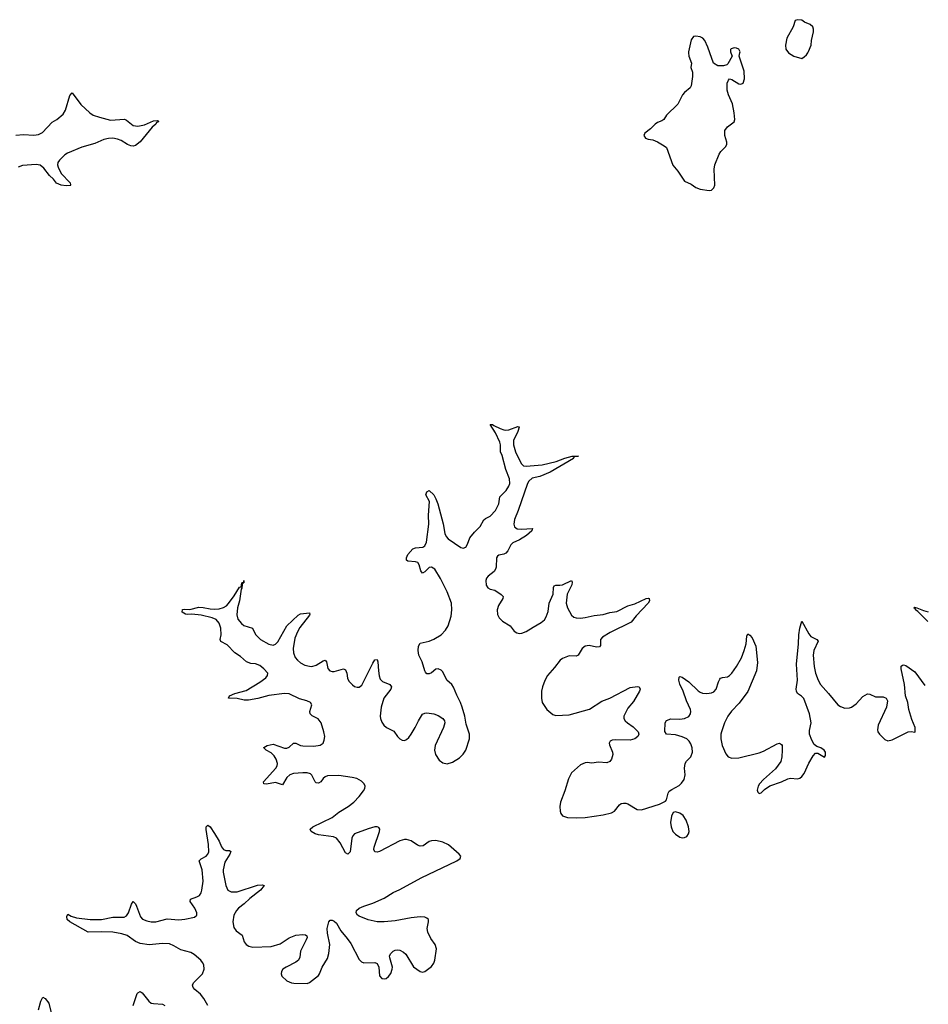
# Model space of a CAD drawing. Header units: inches. Extents: x 1843750 to 1959452, y 907112 to 1016326.
# Tile 133 of 137: x 1950525 to 1958569, y 991580 to 1000294. Entities that reach past the tile are written whole.
import ezdxf

# ---------------------------------------------------------------- set-up
doc = ezdxf.new("R2010")
doc.units = ezdxf.units.IN
doc.header["$MEASUREMENT"] = 0
doc.layers.add('B9050', color=7, linetype='Continuous')
doc.layers.add('B9959', color=7, linetype='Continuous')

msp = doc.modelspace()

# ---------------------------------------------------------------- linework, layer by layer
at = {"layer": 'B9050', "color": 6, "elevation": 600}
for points in [[(1957501.6, 1000000), (1957508.9, 1000011.1), (1957532.1, 1000067.9), (1957536, 1000110), (1957552.9, 1000187.1), (1957552.7, 1000210), (1957545.2, 1000230), (1957522, 1000250), (1957472.3, 1000272.3), (1957450, 1000288.7), (1957410, 1000294), (1957390, 1000286), (1957371.3, 1000230), (1957317.3, 1000130), (1957304.9, 1000070), (1957307.1, 1000032.9), (1957330, 1000000.7), (1957331, 1000000)], [(1956635.1, 1000000), (1956618, 1000050), (1956589.3, 1000110), (1956571.3, 1000131.3), (1956550, 1000143.7), (1956510, 1000149.3), (1956490, 1000144), (1956470, 1000115.3), (1956446.4, 1000010), (1956446.9, 1000000)], [(1956900.3, 1000000), (1956902, 1000010), (1956892.5, 1000032.5), (1956870, 1000042), (1956850, 1000044), (1956824.5, 1000035.5), (1956818, 1000030), (1956818, 1000010), (1956821.5, 1000000)]]:
    msp.add_lwpolyline(points, dxfattribs=at)
at = {"layer": 'B9959', "color": 6}
for points, elevation in [([(1956446.9, 1000000), (1956448.2, 999970), (1956471, 999910), (1956467.3, 999870), (1956482, 999830), (1956481.6, 999790), (1956470, 999709), (1956459.1, 999690), (1956410.7, 999650), (1956391.9, 999628.1), (1956350, 999545.2), (1956250.3, 999449.7), (1956226.8, 999410), (1956210, 999398), (1956170, 999383.7), (1956150, 999369.5), (1956110, 999329.2), (1956058, 999290), (1956051.3, 999270), (1956066.4, 999246.4), (1956090, 999236), (1956130, 999230.7), (1956170, 999213.4), (1956230, 999179.1), (1956250, 999162.8), (1956306.9, 999006.9), (1956350, 998953), (1956410, 998864.9), (1956470, 998837.1), (1956510.7, 998810), (1956550, 998793.7), (1956630, 998781.3), (1956650, 998786), (1956670, 998807.3), (1956678.9, 998830), (1956673.7, 998970), (1956678.3, 999010), (1956717.6, 999102.4), (1956733.3, 999126.7), (1956774.5, 999170), (1956784.5, 999190), (1956785.1, 999210), (1956767.6, 999270), (1956767.9, 999312.1), (1956790, 999346.8), (1956849.5, 999390.5), (1956856.2, 999410), (1956851.1, 999471.1), (1956835.1, 999550), (1956799.5, 999630), (1956789.4, 999670), (1956789.1, 999730.9), (1956800.2, 999759.8), (1956810, 999771.3), (1956830, 999764.7), (1956890, 999726), (1956910, 999724.7), (1956928.9, 999731.1), (1956941.2, 999770), (1956938.6, 999838.6), (1956895.3, 999970), (1956900.3, 1000000)], 600), ([(1956821.5, 1000000), (1956832, 999970), (1956795.3, 999904.7), (1956786, 999894), (1956754.8, 999885.2), (1956706.8, 999886.8), (1956666, 999910), (1956635.1, 1000000)], 600), ([(1957331, 1000000), (1957378, 999970), (1957448.7, 999951.3), (1957470, 999964.7), (1957490, 999982), (1957501.6, 1000000)], 600), ([(1950490, 999271.3), (1950557.4, 999277.4), (1950650, 999271.3), (1950690, 999279), (1950725.3, 999294.7), (1950813, 999387), (1950852.3, 999410), (1950910, 999459.1), (1950930, 999494), (1950970, 999622.4), (1950990, 999645.5), (1951064.7, 999544.7), (1951144.7, 999470), (1951176.5, 999450), (1951230, 999430.1), (1951330, 999404), (1951452.4, 999412.4), (1951470, 999404.9), (1951530, 999357.6), (1951570, 999350.4), (1951630, 999363.1), (1951710, 999399.5), (1951741, 999401), (1951750, 999398), (1951752.4, 999390), (1951737.2, 999382.8), (1951730.3, 999370), (1951698.6, 999341.4), (1951590, 999214.2), (1951550, 999179.7), (1951530, 999174.7), (1951510, 999177.7), (1951480.5, 999190), (1951423.8, 999223.8), (1951390, 999236.1), (1951350, 999244.2), (1951310, 999243.9), (1951270, 999234.3), (1951190, 999197.5), (1951075.6, 999164.4), (1950948.3, 999111.7), (1950923.1, 999096.9), (1950876.2, 999050), (1950863.5, 999030), (1950860.2, 999010), (1950865.4, 998990), (1950893, 998933), (1950972.2, 998850), (1950973.4, 998833.4), (1950978, 998830), (1950974.4, 998825.6), (1950936.1, 998823.9), (1950891, 998829), (1950850, 998847.5), (1950824, 998884), (1950790, 998915.2), (1950738.7, 998978.7), (1950705.5, 999005.5), (1950670, 999012.3), (1950550, 999004), (1950511.9, 998988.1)], 500), ([(1952189.8, 991570), (1952156, 991630), (1952125, 991670), (1952075.9, 991710), (1952059.6, 991730), (1952054.7, 991750), (1952062.2, 991770), (1952143.2, 991850), (1952158.7, 991890), (1952154.4, 991930), (1952144.3, 991950), (1952127.8, 991970), (1952070, 992020.4), (1952039.4, 992039.4), (1951950, 992060.8), (1951890, 992097.5), (1951850, 992114.5), (1951790, 992118.7), (1951670, 992105.5), (1951590, 992118.9), (1951550, 992135.8), (1951476.7, 992190), (1951430, 992204.3), (1951350, 992217.7), (1951250, 992221.7), (1951130, 992217.2), (1950968.7, 992310), (1950945.8, 992330), (1950941.8, 992358.2), (1950950, 992377), (1950981, 992361), (1951026.7, 992346.7), (1951150, 992329.1), (1951250, 992329.6), (1951350, 992351.8), (1951450, 992350.5), (1951470, 992362.7), (1951489.1, 992390), (1951514.9, 992465.1), (1951530, 992490.3), (1951550, 992468), (1951558.8, 992450), (1951594.1, 992354.1), (1951613.4, 992333.4), (1951650, 992317.5), (1951690, 992310.5), (1951730, 992310.1), (1951830, 992335.8), (1951933.4, 992326.6), (1951987.7, 992332.3), (1952073.6, 992350), (1952093.8, 992370), (1952094, 992390), (1952075.9, 992430), (1952032.6, 992490), (1952038.2, 992510), (1952092.9, 992530), (1952115.7, 992544.3), (1952130, 992567.1), (1952136.3, 992590), (1952147.9, 992670), (1952139.9, 992770), (1952113.3, 992850), (1952132.4, 992867.6), (1952176.3, 992890), (1952191.3, 992908.7), (1952198.2, 992930), (1952195, 992995), (1952174.4, 993125.6), (1952175.8, 993150), (1952190, 993166.7), (1952210, 993150.2), (1952250, 993091.3), (1952290, 993025.1), (1952312.5, 992972.5), (1952327.8, 992950), (1952350, 992941.4), (1952380.8, 992940.8), (1952392.6, 992932.6), (1952384.2, 992910), (1952341.7, 992838.3), (1952327.1, 992770), (1952327.3, 992750), (1952350, 992630.4), (1952368.8, 992588.8), (1952396.2, 992576.2), (1952450, 992575.7), (1952630, 992634.5), (1952670, 992637.6), (1952688.5, 992630), (1952655.4, 992590), (1952562.9, 992517.1), (1952511.7, 992468.3), (1952462.9, 992430), (1952443.7, 992410), (1952421.7, 992370), (1952411.3, 992310), (1952419.4, 992259.4), (1952440.1, 992230), (1952492.9, 992192.9), (1952512.6, 992132.6), (1952529.4, 992110), (1952554.2, 992094.2), (1952590, 992085), (1952750, 992090.1), (1952830, 992114.5), (1952910, 992167.1), (1952970, 992190.5), (1953030, 992199.1), (1953055, 992195), (1953066.5, 992186.5), (1953068.6, 992170), (1953062, 992150), (1953010, 992051.1), (1953004.1, 991995.9), (1952991.9, 991970), (1952970, 991953.2), (1952883.2, 991910), (1952855.8, 991890), (1952841.1, 991870), (1952838.9, 991850), (1952846.7, 991830), (1952889.1, 991789.1), (1952930, 991771), (1952953.2, 991766.8), (1953070, 991763.9), (1953090, 991773.8), (1953170, 991835.2), (1953179.8, 991850), (1953202.8, 991910), (1953250, 991986), (1953262.6, 992030), (1953271.3, 992110), (1953249.5, 992210), (1953246.5, 992250), (1953261.2, 992310), (1953274.7, 992325.2), (1953290, 992326), (1953310, 992316.8), (1953330, 992299.3), (1953367.5, 992230), (1953423.7, 992163.7), (1953456.8, 992116.8), (1953530, 991976), (1953550, 991954.7), (1953570, 991948.4), (1953669.3, 991949.3), (1953690, 991940.3), (1953702.9, 991910), (1953711.4, 991831.4), (1953730, 991808.5), (1953750, 991804.2), (1953770, 991808.8), (1953790, 991824.6), (1953810, 991852.4), (1953823.5, 991890), (1953824.8, 991910), (1953800.5, 991990), (1953798.9, 992010), (1953809.7, 992030), (1953829.7, 992050), (1953850, 992059.6), (1953870, 992062.4), (1953890, 992058.5), (1953922.7, 992042.7), (1953944.7, 992024.7), (1954010, 991911.6), (1954070, 991868.9), (1954090, 991863.6), (1954110, 991870.2), (1954170, 991915.2), (1954190, 991944.9), (1954199.3, 991970), (1954214, 992070), (1954202, 992110), (1954163.6, 992163.6), (1954138.4, 992218.4), (1954133.6, 992250), (1954145.2, 992310), (1954142.6, 992330), (1954130, 992341.7), (1954110, 992351.1), (1954070, 992353.7), (1953990, 992344.9), (1953850, 992317.4), (1953750, 992308.6), (1953690, 992310.5), (1953610, 992326.7), (1953530, 992359.9), (1953515.5, 992370), (1953503.1, 992390), (1953506.5, 992410), (1953530.5, 992429.5), (1953570, 992448.6), (1953650, 992476.2), (1953750, 992519.9), (1953830, 992568.8), (1953890, 992595), (1954080.4, 992699.6), (1954395.3, 992850), (1954423.5, 992870), (1954428.9, 992890), (1954416.8, 992910), (1954322.1, 992990), (1954270, 993016.1), (1954210, 993028.6), (1954170, 993027.5), (1954150, 993019.6), (1954096.5, 992983.5), (1954070, 992980.2), (1954047.9, 992987.9), (1953990, 993027.6), (1953950, 993038.4), (1953930, 993038.5), (1953890, 993027.1), (1953710, 992932), (1953690, 992925.6), (1953670, 992928.8), (1953661.1, 992950), (1953662, 992970), (1953709.9, 993110), (1953712.1, 993130), (1953704.4, 993144.4), (1953690, 993151.9), (1953670, 993150.7), (1953610, 993133.4), (1953490, 993089.9), (1953473.8, 993070), (1953466.5, 993050), (1953450.9, 992930), (1953430, 992909.9), (1953410, 992920.9), (1953361.7, 993010), (1953330, 993050.2), (1953302.5, 993062.5), (1953170, 993080.4), (1953139.2, 993090), (1953104.6, 993110), (1953097.1, 993130), (1953119.5, 993150), (1953290, 993232.3), (1953350, 993279), (1953432.5, 993330), (1953482.3, 993370), (1953530, 993418), (1953569.9, 993470), (1953579.9, 993490), (1953582.3, 993510), (1953574, 993530), (1953550, 993554.8), (1953510, 993577.4), (1953468.7, 993588.7), (1953350, 993606), (1953250, 993600.7), (1953230, 993594.1), (1953210, 993577.3), (1953190, 993549.6), (1953170, 993535.7), (1953150, 993539.6), (1953140.4, 993550), (1953110, 993608.3), (1953098.5, 993618.5), (1953070, 993628.7), (1953030, 993629.7), (1952950, 993623.6), (1952917.8, 993610), (1952890, 993586.5), (1952850, 993523.2), (1952790, 993544.4), (1952708.9, 993528.9), (1952686, 993530), (1952683.8, 993550), (1952791.1, 993670), (1952803.8, 993690), (1952808.1, 993710), (1952796, 993750), (1952777.6, 993777.6), (1952750, 993805.1), (1952708.2, 993830), (1952685.3, 993850), (1952687.1, 993852.9), (1952715.8, 993870), (1952770, 993882.4), (1952870, 993847.2), (1952890, 993845.7), (1952910, 993856.4), (1952950, 993891.6), (1952970, 993890.1), (1953009.7, 993869.7), (1953030, 993866.9), (1953130, 993863.8), (1953185.3, 993874.7), (1953210, 993891.7), (1953221.5, 993918.5), (1953225.7, 993950), (1953217.9, 993990), (1953192.6, 994070), (1953165.8, 994105.8), (1953113.9, 994133.9), (1953095.8, 994150), (1953092.7, 994170), (1953110.9, 994230), (1953100.2, 994250), (1953067.1, 994267.1), (1953002.8, 994282.8), (1952910, 994328), (1952870, 994330), (1952730, 994314.2), (1952634.2, 994285.8), (1952550, 994270.5), (1952512.9, 994272.9), (1952450, 994286.1), (1952373.2, 994290), (1952383.1, 994310), (1952429.7, 994330), (1952530, 994356.6), (1952650.4, 994430), (1952704.2, 994470), (1952719.2, 994490), (1952721, 994510), (1952687.4, 994550), (1952650, 994578.5), (1952613, 994593), (1952570, 994596.3), (1952533.3, 994610), (1952478.5, 994658.5), (1952430.4, 994690), (1952361.3, 994761.3), (1952305, 994790), (1952299.3, 994810), (1952309.9, 994850), (1952304.6, 994910), (1952292.2, 994952.2), (1952265.6, 994985.6), (1952230, 995001.8), (1952130, 995023.9), (1952050, 995033.8), (1952010, 995029.6), (1951993.4, 995033.4), (1951963.5, 995050), (1951965.7, 995074.3), (1951982, 995078), (1952030, 995075), (1952110, 995094.1), (1952150, 995092.9), (1952210, 995081.1), (1952250, 995078.5), (1952290, 995079.9), (1952330, 995091.1), (1952354.2, 995105.8), (1952373.7, 995126.3), (1952424.4, 995195.6), (1952470, 995271.6), (1952486.6, 995273.4), (1952490, 995310.6), (1952508.9, 995311.1), (1952510, 995330.4), (1952510, 995309.7), (1952490.7, 995309.3), (1952494.6, 995294.6), (1952490, 995264), (1952485.1, 995254.9), (1952470.1, 995150.1), (1952453.8, 995090), (1952447.7, 995027.7), (1952455.2, 994990), (1952487.8, 994950), (1952510, 994932.7), (1952584.4, 994910), (1952611.9, 994851.9), (1952656.6, 994810), (1952730, 994768.2), (1952770, 994758.7), (1952790, 994766.1), (1952810, 994786.6), (1952890, 994928.9), (1952990, 995025.2), (1953010, 995036.2), (1953090, 995044.9), (1953093.4, 995033.4), (1953090, 995023.1), (1953004.1, 994915.9), (1952983.1, 994876.9), (1952960.6, 994819.4), (1952947.2, 994730), (1952949.5, 994690), (1952963.8, 994650), (1952984.3, 994624.3), (1953010, 994603), (1953050, 994582.3), (1953090, 994571.4), (1953110, 994570.5), (1953150, 994581), (1953210, 994619.6), (1953230, 994626.9), (1953239.8, 994610), (1953252.7, 994552.7), (1953271.1, 994531.1), (1953290, 994524.2), (1953310, 994524.2), (1953390, 994548.6), (1953410, 994538.7), (1953421.3, 994510), (1953427.1, 994467.1), (1953439.6, 994439.6), (1953470, 994406.9), (1953490, 994394), (1953513.5, 994386.5), (1953530, 994386.9), (1953554.6, 994405.4), (1953650, 994600.5), (1953670, 994627.2), (1953690, 994632.6), (1953696.1, 994610), (1953699.9, 994530), (1953706.9, 994486.9), (1953717.5, 994457.5), (1953736.5, 994436.5), (1953802, 994410), (1953815.8, 994390), (1953810.6, 994370), (1953747.3, 994290), (1953725, 994210), (1953716, 994130), (1953717.8, 994110), (1953730, 994077.7), (1953747.3, 994050), (1953770.9, 994030.9), (1953837.3, 993997.3), (1953870.1, 993950.1), (1953890, 993930.2), (1953910, 993918.9), (1953930, 993915.2), (1953950, 993923.5), (1953970, 993942.2), (1953989.3, 993970), (1954025.3, 994030), (1954054.2, 994090), (1954090, 994146.3), (1954110, 994158), (1954130, 994158.5), (1954190, 994151.8), (1954230, 994135.6), (1954270.2, 994110), (1954285.8, 994090), (1954289.1, 994070), (1954277.5, 994030), (1954202.6, 993870), (1954197.6, 993830), (1954205.6, 993790), (1954239.4, 993739.4), (1954270, 993716.3), (1954310, 993708.9), (1954357.4, 993722.6), (1954418.9, 993761.1), (1954450, 993793.2), (1954475.6, 993830), (1954507.9, 993930), (1954506.8, 993970), (1954478.5, 994058.5), (1954465, 994130), (1954442.3, 994210), (1954428.5, 994250), (1954395.1, 994315.1), (1954366.5, 994386.5), (1954350.2, 994410.2), (1954305, 994450), (1954270, 994521.7), (1954256.3, 994536.3), (1954230, 994548.9), (1954210, 994545.5), (1954170, 994514.9), (1954150, 994505.1), (1954130, 994505.3), (1954118, 994518), (1954110, 994530.9), (1954086.6, 994610), (1954058.5, 994670), (1954053.3, 994710), (1954055.4, 994750), (1954070, 994776.8), (1954150, 994794.6), (1954190, 994810.5), (1954255.6, 994850), (1954294.9, 994890), (1954318.4, 994930), (1954343.5, 995016.5), (1954351.6, 995070), (1954346.7, 995130), (1954308.2, 995230), (1954250, 995347.1), (1954200.6, 995430), (1954170, 995449.9), (1954150, 995446.4), (1954110, 995407), (1954090, 995395.9), (1954075.8, 995415.8), (1954061.6, 995470), (1954050.3, 995490), (1954030, 995497.1), (1953962.2, 995502.2), (1953949.6, 995509.6), (1953949.4, 995530.6), (1953960.1, 995559.9), (1954004.8, 995610), (1954030, 995621.2), (1954093.5, 995626.5), (1954110, 995638.5), (1954125.1, 995670), (1954146.5, 995830), (1954143.5, 995910), (1954154.1, 996030), (1954119.2, 996090), (1954130, 996116.4), (1954150, 996127.6), (1954190, 996087.7), (1954210, 996053.2), (1954226.4, 996010), (1954273.7, 995833.7), (1954287.4, 995747.4), (1954298.9, 995718.9), (1954318.2, 995698.2), (1954430, 995621.5), (1954450, 995617.4), (1954473.5, 995626.5), (1954488.9, 995651.1), (1954510.8, 995709.2), (1954550, 995757.7), (1954602.1, 995810), (1954633.3, 995866.6), (1954650, 995880.7), (1954690, 995899.8), (1954736.2, 995950), (1954766.2, 996010), (1954775.9, 996070), (1954832.1, 996127.9), (1954855.2, 996164.8), (1954865.1, 996190), (1954862.1, 996230), (1954830, 996312.9), (1954796.1, 996436.1), (1954781, 996470), (1954780.5, 996530), (1954775.7, 996555.7), (1954738.1, 996638.1), (1954689.6, 996710.3), (1954710, 996712.2), (1954722.3, 996702.3), (1954777.1, 996677.1), (1954810, 996664.3), (1954830, 996661.7), (1954855, 996665), (1954933.6, 996693.6), (1954946, 996690), (1954946.8, 996686.8), (1954935.2, 996650), (1954896.6, 996570), (1954895.2, 996530), (1954914.7, 996470), (1954965.5, 996365.5), (1954986.4, 996346.4), (1955010, 996343), (1955150, 996355.8), (1955275.6, 996384.4), (1955350, 996413.7), (1955415.3, 996430), (1955472, 996430), (1955434.2, 996425.8), (1955425.5, 996414.5), (1955426.7, 996410), (1955220.5, 996290), (1955130, 996251.5), (1955062.9, 996237.1), (1955032.6, 996210), (1955019.7, 996190), (1954938.6, 995950), (1954904.8, 995870), (1954898.2, 995830), (1954905.8, 995805.8), (1954928.5, 995788.5), (1954964.6, 995784.6), (1955064, 995790), (1955058, 995770), (1955012, 995730), (1954950, 995689.9), (1954890, 995663.5), (1954873.8, 995646.2), (1954847.5, 995592.5), (1954830, 995573.2), (1954810, 995562.8), (1954765.9, 995554.1), (1954754.2, 995545.8), (1954747.1, 995530), (1954742.8, 995450), (1954737.7, 995430), (1954724.4, 995410), (1954670.7, 995370), (1954657.5, 995350), (1954651.2, 995330), (1954654.7, 995290), (1954670, 995265), (1954690, 995255.1), (1954730, 995244.9), (1954787.5, 995207.5), (1954805.5, 995190), (1954803.2, 995170), (1954763.1, 995110), (1954752.5, 995070), (1954754.8, 995030), (1954770, 995001.7), (1954797.6, 994970), (1954865.5, 994930), (1954902.3, 994882.3), (1954926.3, 994866.3), (1954950, 994861.4), (1954970, 994863.7), (1955010, 994879.2), (1955070, 994918.9), (1955142.1, 994957.9), (1955170, 994984.1), (1955186.8, 995010), (1955204, 995056), (1955211.7, 995130), (1955246.8, 995210), (1955250.4, 995269.6), (1955257.1, 995282.9), (1955271.4, 995288.6), (1955308, 995288), (1955330, 995292.5), (1955410, 995330.8), (1955416.4, 995316.4), (1955412, 995292), (1955370.4, 995210), (1955361.6, 995130), (1955373.6, 995090), (1955410, 995022.6), (1955430, 995005.5), (1955450, 994998.9), (1955490, 994997.4), (1955530, 995001.9), (1955610, 995021.1), (1955690, 995029.7), (1955750, 995047.3), (1955810, 995056), (1955910, 995107.6), (1955970, 995125.7), (1956070, 995171.8), (1956090, 995173.9), (1956098, 995170), (1956099.2, 995150), (1956090, 995129.4), (1955982.8, 995017.2), (1955937.6, 994962.4), (1955751.5, 994870), (1955685.3, 994830), (1955667.8, 994810), (1955665.2, 994754.8), (1955656.7, 994743.3), (1955630, 994739.9), (1955565.6, 994754.4), (1955530.1, 994749.9), (1955504.2, 994730), (1955469.5, 994670), (1955450, 994662.1), (1955390, 994662.6), (1955330, 994640.8), (1955310, 994625.3), (1955260.2, 994559.8), (1955198.6, 994490), (1955174.3, 994445.7), (1955153.6, 994390), (1955145.3, 994350), (1955143.1, 994290), (1955151.2, 994251.2), (1955192, 994190), (1955244.2, 994144.2), (1955270, 994135.6), (1955390, 994140.5), (1955570, 994192.2), (1955678.5, 994261.5), (1955750, 994290.7), (1955930, 994382.7), (1955993, 994393), (1956010.2, 994390), (1956017.3, 994370), (1956011.8, 994350), (1955960, 994260), (1955910, 994200.6), (1955873.9, 994130), (1955874, 994110), (1955885, 994090), (1955905.1, 994070), (1955954.7, 994034.7), (1956000.2, 993990), (1956006.1, 993970), (1955996.6, 993950), (1955970, 993928.8), (1955930, 993916.5), (1955798.3, 993921.7), (1955770, 993918.1), (1955751.6, 993910), (1955742.5, 993890), (1955745.1, 993874.9), (1955771.6, 993811.6), (1955775.3, 993790), (1955765.2, 993750), (1955750, 993727.9), (1955721.5, 993718.5), (1955650, 993724.4), (1955590, 993714.3), (1955550, 993720.8), (1955530, 993718.5), (1955490, 993698.9), (1955411.3, 993628.7), (1955383.6, 993576.4), (1955350.4, 993469.6), (1955312.8, 993370), (1955307.1, 993330), (1955309.3, 993290), (1955314.8, 993270), (1955330, 993247.3), (1955373.8, 993233.8), (1955450.4, 993229.6), (1955530, 993234.7), (1955690, 993255.5), (1955764.1, 993275.9), (1955790, 993288.4), (1955834.7, 993345.3), (1955850, 993355.8), (1955870, 993361.5), (1955890, 993361.1), (1955910, 993354.3), (1955990, 993302.9), (1956030, 993300.8), (1956190, 993350.1), (1956242.5, 993377.5), (1956249.9, 993390.1), (1956265.4, 993450), (1956275.1, 993464.9), (1956297.6, 993482.4), (1956363.4, 993516.6), (1956384.2, 993535.8), (1956407.5, 993570), (1956415.7, 993610), (1956411.6, 993670), (1956417.4, 993710), (1956429.4, 993730.6), (1956467.7, 993770), (1956481.2, 993810), (1956478, 993850), (1956466.5, 993886.5), (1956452.7, 993910), (1956430, 993929.9), (1956390, 993947.6), (1956330, 993963.4), (1956250.7, 993970.7), (1956235.5, 993995.5), (1956238.7, 994070), (1956250, 994092.1), (1956290, 994106.1), (1956370, 994104.2), (1956410.7, 994109.3), (1956450, 994127.8), (1956464.1, 994150), (1956467.3, 994170), (1956462.9, 994190), (1956426.6, 994266.6), (1956397.5, 994350), (1956367.8, 994412.2), (1956359.2, 994450), (1956364.5, 994475.5), (1956370, 994481.1), (1956390, 994474.8), (1956450, 994432.6), (1956530, 994354.7), (1956550, 994341.4), (1956570, 994334), (1956608, 994332), (1956650, 994335.7), (1956670, 994344.2), (1956691.7, 994370), (1956710, 994434), (1956721.9, 994458.1), (1956730, 994467.2), (1956746.4, 994473.6), (1956790, 994478.4), (1956810, 994488.7), (1956830, 994510.9), (1956870, 994570.9), (1956913.4, 994646.6), (1956939.1, 994710), (1956955.7, 994770), (1956960.6, 994839.4), (1956970, 994858.4), (1956990, 994846.2), (1957010, 994823.2), (1957042.1, 994750), (1957056.4, 994603.6), (1957049.1, 994530), (1956971.2, 994348.8), (1956895.3, 994244.7), (1956825, 994175), (1956792.7, 994130), (1956763.9, 994070), (1956737.1, 993990), (1956731.7, 993970), (1956730.5, 993930), (1956744.2, 993870), (1956775.9, 993795.9), (1956796.5, 993770), (1956830, 993757.2), (1956890, 993761.4), (1957070, 993806.9), (1957110, 993820.8), (1957230, 993886.3), (1957250.1, 993890.1), (1957270, 993880.4), (1957275.5, 993870), (1957276.1, 993830), (1957272.7, 993770), (1957262.6, 993730), (1957215.6, 993664.4), (1957108.5, 993570), (1957074.2, 993530), (1957062.9, 993510), (1957054, 993474), (1957058, 993458), (1957070, 993446.4), (1957090, 993452.2), (1957119.1, 993480.9), (1957167.1, 993512.8), (1957270, 993549.6), (1957325.3, 993574.7), (1957350, 993580.9), (1957410, 993575), (1957430, 993580.7), (1957450, 993595.5), (1957470, 993621.5), (1957510, 993714), (1957550, 993779.3), (1957570, 993803), (1957590, 993801.3), (1957650, 993768.2), (1957658.9, 993781.1), (1957657.2, 993810), (1957647.6, 993830), (1957618, 993850), (1957580.8, 993860.8), (1957558.6, 993878.6), (1957536.7, 993916.7), (1957518.1, 993970), (1957518, 994002), (1957531.7, 994070), (1957517, 994150), (1957465.3, 994285.3), (1957446.9, 994306.9), (1957411.1, 994331.1), (1957400.9, 994350), (1957399, 994370), (1957411.3, 994448.7), (1957403.1, 994590), (1957418.8, 994770), (1957421.1, 994850), (1957430.6, 994909.4), (1957450, 994970.5), (1957510, 994857.6), (1957530, 994835), (1957581.3, 994810), (1957592.7, 994792.7), (1957555.5, 994710), (1957548.8, 994670), (1957557.5, 994570), (1957571.4, 994510), (1957592.1, 994450), (1957613.5, 994410), (1957686, 994330), (1957767, 994230), (1957790, 994214.6), (1957830, 994201.3), (1957870, 994202.5), (1957890, 994209.4), (1957930, 994239.4), (1957990, 994304.2), (1958030, 994326.6), (1958050, 994324.8), (1958102, 994302), (1958170, 994301.4), (1958196.9, 994290), (1958206.9, 994266.9), (1958199.5, 994210), (1958124.3, 994050), (1958117.7, 994010), (1958122.6, 993990), (1958135.3, 993970), (1958184.1, 993924.1), (1958210, 993913.2), (1958250, 993919.2), (1958390.4, 993990.4), (1958415.6, 993995.6), (1958450, 993987.3), (1958452.7, 993990), (1958450.9, 994030), (1958421.9, 994101.9), (1958397.3, 994190), (1958386.2, 994250), (1958367.4, 994310), (1958357.2, 994410), (1958327.5, 994550), (1958328.5, 994571.5), (1958338.8, 994581.2), (1958350, 994585.2), (1958370, 994577.6), (1958450, 994523.5), (1958537, 994400)], 500), ([(1958564.6, 994967.4), (1958556.6, 994976.6), (1958476.3, 995056.3), (1958454.7, 995070), (1958455.6, 995075.6), (1958439.3, 995090), (1958446.7, 995093.3), (1958466, 995090), (1958525.1, 995065.1), (1958568.7, 995052.6)], 500), ([(1951529.2, 991570), (1951565.4, 991674.6), (1951570, 991682.8), (1951590, 991692), (1951610, 991680.2), (1951667.6, 991607.6), (1951690, 991591.5), (1951710, 991586.1), (1951790, 991580.5), (1951810.2, 991570)], 500), ([(1950690.2, 991529.8), (1950712.3, 991607.7), (1950730, 991642.3), (1950750, 991632.2), (1950782.1, 991590), (1950810, 991479.5)], 500)]:
    msp.add_lwpolyline(points, dxfattribs=dict(at, elevation=elevation))
at = {"layer": 'B9959', "color": 6, "elevation": 500}
msp.add_lwpolyline([(1956330, 993282), (1956310, 993278.4), (1956294.3, 993245.7), (1956287.7, 993190), (1956291.1, 993150), (1956308.4, 993110), (1956330, 993084.5), (1956370, 993059.7), (1956390, 993054.4), (1956410, 993055.2), (1956430, 993066), (1956447.1, 993090), (1956450.8, 993110), (1956446, 993150), (1956425.8, 993210), (1956398.4, 993250), (1956370, 993271.5)], close=True, dxfattribs=at)

doc.saveas('drawing.dxf')
